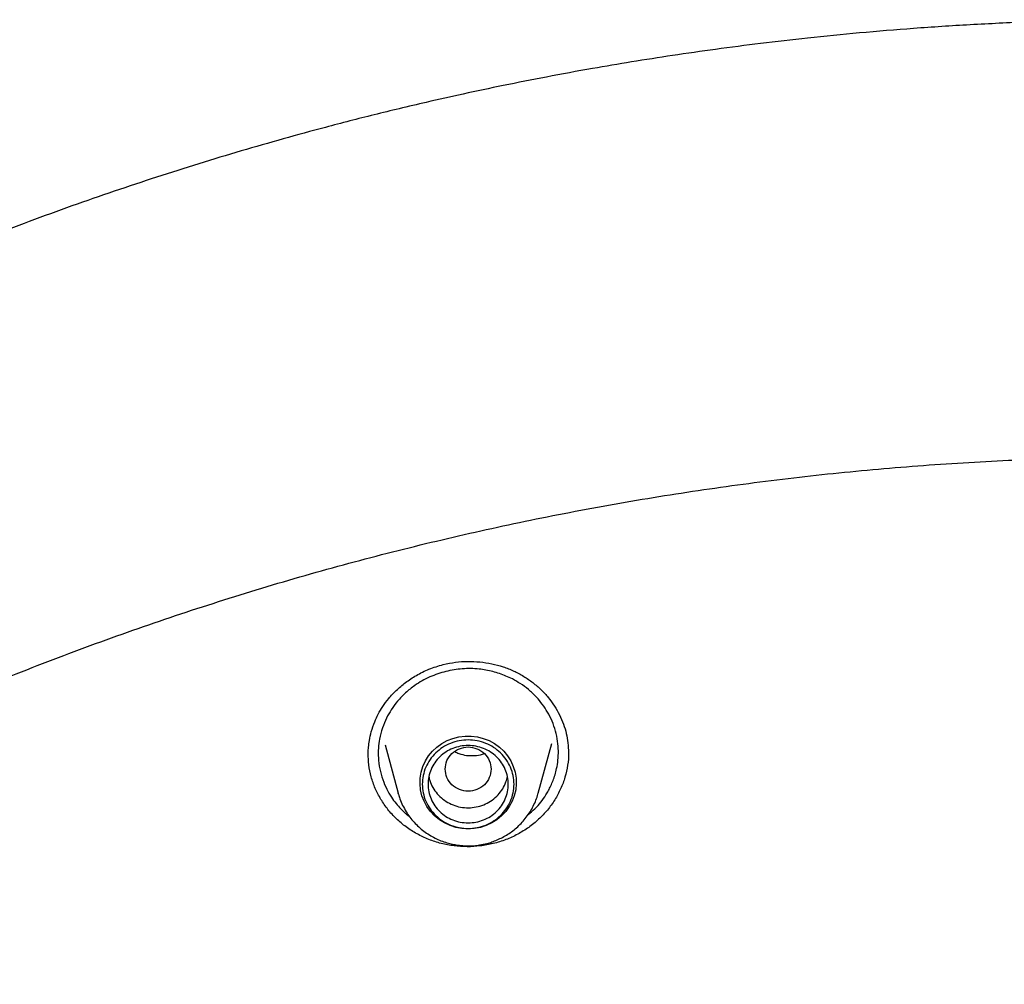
# Model space of a CAD drawing. Header units: millimetres. Extents: x 8 to 1762, y 12 to 2705.
# Tile 88 of 115: x 836 to 853, y 2340 to 2357. Entities that reach past the tile are written whole.
import ezdxf

# ---------------------------------------------------------------- set-up
doc = ezdxf.new("R2010")
doc.units = ezdxf.units.MM

msp = doc.modelspace()

# ---------------------------------------------------------------- linework, layer by layer
at = {"color": 7, "linetype": 'Continuous', "lineweight": 30}
for p, q in [((842.106, 2344.248), (842.334, 2343.407)), ((844.78, 2343.407), (845.014, 2344.273)), ((841.813, 2344.056), (841.813, 2344.065)), ((845.306, 2344.12), (845.307, 2344.102)), ((842.34, 2343.385), (842.334, 2343.407))]:
    msp.add_line(p, q, dxfattribs=at)
at = {"color": 7, "linetype": 'Continuous', "lineweight": 30, "flags": 128}
msp.add_lwpolyline([(843.557, 2342.781), (843.449, 2342.788), (843.344, 2342.808), (843.241, 2342.84), (843.144, 2342.886), (843.054, 2342.942), (842.972, 2343.009), (842.9, 2343.086), (842.838, 2343.171), (842.788, 2343.263), (842.751, 2343.361), (842.727, 2343.462), (842.717, 2343.565), (842.72, 2343.669), (842.737, 2343.771), (842.768, 2343.871), (842.812, 2343.966), (842.867, 2344.054), (842.935, 2344.135), (843.012, 2344.208), (843.098, 2344.27), (843.192, 2344.321), (843.292, 2344.36), (843.396, 2344.386), (843.503, 2344.399), (843.611, 2344.399), (843.717, 2344.386), (843.821, 2344.36), (843.921, 2344.321), (844.015, 2344.27), (844.101, 2344.208), (844.179, 2344.135), (844.246, 2344.054), (844.302, 2343.966), (844.345, 2343.871), (844.376, 2343.771), (844.393, 2343.669), (844.397, 2343.565), (844.386, 2343.462), (844.362, 2343.361), (844.325, 2343.263), (844.275, 2343.171), (844.214, 2343.086), (844.141, 2343.009), (844.059, 2342.942), (843.969, 2342.886), (843.872, 2342.84), (843.77, 2342.808), (843.664, 2342.788), (843.557, 2342.781)], dxfattribs=at)
at = {"color": 7, "linetype": 'Continuous', "lineweight": 30}
for points, knots in [([(855.494, 2356.893), (855.128, 2356.891), (854.408, 2356.887), (853.348, 2356.855), (852.326, 2356.807), (851.342, 2356.743), (850.397, 2356.665), (849.507, 2356.576), (848.67, 2356.48), (847.885, 2356.379), (847.134, 2356.271), (846.418, 2356.159), (845.684, 2356.035), (844.938, 2355.898), (844.187, 2355.749), (843.488, 2355.601), (842.883, 2355.466), (842.365, 2355.344), (841.92, 2355.235), (841.49, 2355.127), (840.715, 2354.924), (839.588, 2354.609), (838.113, 2354.152), (836.634, 2353.649), (835.154, 2353.098), (833.681, 2352.501), (832.242, 2351.869), (830.842, 2351.207), (829.48, 2350.517), (828.138, 2349.789), (826.819, 2349.026), (825.523, 2348.226), (824.25, 2347.392), (822.962, 2346.493), (821.66, 2345.529), (820.351, 2344.494), (819.075, 2343.421), (817.834, 2342.31), (816.667, 2341.197), (815.569, 2340.087), (814.539, 2338.984), (813.541, 2337.854), (812.578, 2336.696), (811.648, 2335.513), (810.754, 2334.304), (809.919, 2333.106), (809.141, 2331.922), (808.416, 2330.754), (807.724, 2329.568), (807.062, 2328.363), (806.429, 2327.134), (805.872, 2325.978), (805.384, 2324.899), (804.958, 2323.901), (804.55, 2322.886), (804.161, 2321.857), (803.823, 2320.901), (803.536, 2320.036), (803.298, 2319.279), (803.083, 2318.556), (802.889, 2317.868), (802.741, 2317.314), (802.632, 2316.886), (802.555, 2316.577), (802.482, 2316.277), (802.414, 2315.985), (802.347, 2315.694), (802.279, 2315.386), (802.203, 2315.038), (802.119, 2314.642), (802.029, 2314.196), (801.934, 2313.711), (801.838, 2313.186), (801.742, 2312.635), (801.649, 2312.059), (801.559, 2311.461), (801.479, 2310.876), (801.409, 2310.318), (801.351, 2309.815), (801.303, 2309.36), (801.265, 2308.965), (801.235, 2308.627), (801.21, 2308.329), (801.191, 2308.071), (801.175, 2307.853), (801.166, 2307.721), (801.162, 2307.661)], [0, 0, 0, 0, 0.013384, 0.026313, 0.038787, 0.050806, 0.06237, 0.073479, 0.083537, 0.093191, 0.10244, 0.111285, 0.119725, 0.129707, 0.139056, 0.147774, 0.15586, 0.16177, 0.16729, 0.172639, 0.178008, 0.196652, 0.215534, 0.234655, 0.254014, 0.27354, 0.293071, 0.311822, 0.330573, 0.349325, 0.368077, 0.386831, 0.405584, 0.424337, 0.444966, 0.465594, 0.486223, 0.506853, 0.527483, 0.546238, 0.564994, 0.583751, 0.602508, 0.621265, 0.640022, 0.65878, 0.675975, 0.693171, 0.710366, 0.727562, 0.744859, 0.762365, 0.775874, 0.789505, 0.803258, 0.817133, 0.831044, 0.841536, 0.851544, 0.861068, 0.870108, 0.878663, 0.882833, 0.886877, 0.890795, 0.894588, 0.898273, 0.902212, 0.906552, 0.911791, 0.917516, 0.923728, 0.930428, 0.937615, 0.944764, 0.952337, 0.960336, 0.96692, 0.973438, 0.979326, 0.984042, 0.988248, 0.991945, 0.995135, 0.997819, 1, 1, 1, 1]), ([(804.728, 2309.982), (804.779, 2310.202), (804.888, 2310.672), (805.07, 2311.386), (805.268, 2312.125), (805.479, 2312.861), (805.701, 2313.594), (805.935, 2314.323), (806.18, 2315.049), (806.437, 2315.771), (806.705, 2316.49), (806.985, 2317.204), (807.275, 2317.914), (807.577, 2318.62), (807.89, 2319.321), (808.214, 2320.018), (808.55, 2320.71), (808.896, 2321.397), (809.252, 2322.078), (809.62, 2322.754), (809.998, 2323.425), (810.387, 2324.09), (810.786, 2324.75), (811.196, 2325.403), (811.616, 2326.051), (812.046, 2326.692), (812.486, 2327.327), (812.937, 2327.955), (813.397, 2328.576), (813.867, 2329.191), (814.346, 2329.799), (814.835, 2330.399), (815.334, 2330.993), (815.842, 2331.579), (816.359, 2332.157), (816.885, 2332.728), (817.42, 2333.291), (817.964, 2333.846), (818.517, 2334.393), (819.078, 2334.932), (819.648, 2335.462), (820.226, 2335.984), (820.812, 2336.498), (821.407, 2337.003), (822.009, 2337.499), (822.619, 2337.986), (823.237, 2338.464), (823.862, 2338.933), (824.494, 2339.393), (825.134, 2339.844), (825.781, 2340.285), (826.434, 2340.716), (827.095, 2341.138), (827.762, 2341.55), (828.435, 2341.952), (829.115, 2342.345), (829.801, 2342.727), (830.493, 2343.099), (831.19, 2343.461), (831.894, 2343.813), (832.602, 2344.154), (833.316, 2344.485), (834.036, 2344.805), (834.76, 2345.115), (835.489, 2345.414), (836.222, 2345.703), (836.961, 2345.98), (837.703, 2346.247), (838.45, 2346.502), (839.2, 2346.747), (839.954, 2346.981), (840.712, 2347.204), (841.474, 2347.415), (842.238, 2347.615), (843.006, 2347.804), (843.776, 2347.982), (844.55, 2348.148), (845.326, 2348.303), (846.104, 2348.447), (846.884, 2348.579), (847.667, 2348.7), (848.451, 2348.809), (849.237, 2348.907), (850.024, 2348.993), (850.812, 2349.067), (851.602, 2349.13), (852.393, 2349.181), (853.184, 2349.221), (853.976, 2349.249), (854.768, 2349.266), (855.56, 2349.271), (856.353, 2349.264), (857.145, 2349.245), (857.936, 2349.215), (858.728, 2349.174), (859.518, 2349.12), (860.307, 2349.055), (861.096, 2348.979), (861.883, 2348.891), (862.668, 2348.791), (863.452, 2348.68), (864.234, 2348.558), (865.014, 2348.424), (865.792, 2348.278), (866.568, 2348.121), (867.341, 2347.953), (868.111, 2347.773), (868.878, 2347.582), (869.642, 2347.38), (870.403, 2347.167), (871.16, 2346.943), (871.914, 2346.707), (872.664, 2346.46), (873.409, 2346.203), (874.151, 2345.934), (874.889, 2345.655), (875.621, 2345.365), (876.35, 2345.064), (877.073, 2344.752), (877.791, 2344.43), (878.505, 2344.098), (879.212, 2343.755), (879.915, 2343.401), (880.611, 2343.037), (881.302, 2342.664), (881.987, 2342.28), (882.666, 2341.886), (883.338, 2341.482), (884.004, 2341.068), (884.663, 2340.645), (885.316, 2340.211), (885.961, 2339.769), (886.6, 2339.317), (887.231, 2338.855), (887.855, 2338.385), (888.471, 2337.905), (889.08, 2337.416), (889.681, 2336.919), (890.274, 2336.413), (890.859, 2335.898), (891.435, 2335.374), (892.004, 2334.842), (892.564, 2334.302), (893.115, 2333.754), (893.657, 2333.197), (894.191, 2332.633), (894.716, 2332.061), (895.231, 2331.481), (895.738, 2330.894), (896.235, 2330.299), (896.722, 2329.698), (897.2, 2329.089), (897.668, 2328.473), (898.127, 2327.85), (898.575, 2327.221), (899.014, 2326.585), (899.442, 2325.943), (899.861, 2325.295), (900.269, 2324.64), (900.666, 2323.98), (901.053, 2323.314), (901.43, 2322.642), (901.795, 2321.965), (902.15, 2321.282), (902.495, 2320.595), (902.828, 2319.902), (903.15, 2319.205), (903.461, 2318.502), (903.762, 2317.796), (904.05, 2317.085), (904.328, 2316.37), (904.594, 2315.651), (904.849, 2314.928), (905.092, 2314.202), (905.324, 2313.472), (905.545, 2312.738), (905.753, 2312.002), (905.95, 2311.262), (906.135, 2310.52), (906.257, 2310.008), (906.314, 2309.743), (906.317, 2309.727)], [0, 0, 0, 0, 0.004998, 0.010618, 0.016239, 0.021859, 0.02748, 0.0331, 0.03872, 0.044341, 0.049961, 0.055581, 0.061202, 0.066822, 0.072442, 0.078062, 0.083683, 0.089303, 0.094923, 0.100543, 0.106163, 0.111783, 0.117403, 0.123023, 0.128643, 0.134263, 0.139883, 0.145503, 0.151123, 0.156743, 0.162363, 0.167983, 0.173602, 0.179222, 0.184842, 0.190462, 0.196081, 0.201701, 0.20732, 0.21294, 0.21856, 0.224179, 0.229799, 0.235418, 0.241038, 0.246657, 0.252276, 0.257896, 0.263515, 0.269134, 0.274754, 0.280373, 0.285992, 0.291612, 0.297231, 0.30285, 0.308469, 0.314088, 0.319707, 0.325326, 0.330946, 0.336565, 0.342184, 0.347803, 0.353422, 0.359041, 0.36466, 0.370279, 0.375898, 0.381517, 0.387136, 0.392754, 0.398373, 0.403992, 0.409611, 0.41523, 0.420849, 0.426468, 0.432087, 0.437705, 0.443324, 0.448943, 0.454562, 0.460181, 0.465799, 0.471418, 0.477037, 0.482656, 0.488275, 0.493893, 0.499512, 0.505131, 0.51075, 0.516369, 0.521987, 0.527606, 0.533225, 0.538844, 0.544462, 0.550081, 0.5557, 0.561319, 0.566938, 0.572556, 0.578175, 0.583794, 0.589413, 0.595032, 0.600651, 0.60627, 0.611888, 0.617507, 0.623126, 0.628745, 0.634364, 0.639983, 0.645602, 0.651221, 0.65684, 0.662459, 0.668078, 0.673697, 0.679316, 0.684935, 0.690554, 0.696173, 0.701792, 0.707411, 0.713031, 0.71865, 0.724269, 0.729888, 0.735507, 0.741127, 0.746746, 0.752365, 0.757985, 0.763604, 0.769223, 0.774843, 0.780462, 0.786082, 0.791701, 0.797321, 0.80294, 0.80856, 0.81418, 0.819799, 0.825419, 0.831039, 0.836658, 0.842278, 0.847898, 0.853518, 0.859137, 0.864757, 0.870377, 0.875997, 0.881617, 0.887237, 0.892857, 0.898477, 0.904097, 0.909717, 0.915337, 0.920957, 0.926578, 0.932198, 0.937818, 0.943438, 0.949058, 0.954679, 0.960299, 0.965919, 0.97154, 0.97716, 0.98278, 0.988401, 0.994021, 0.999642, 1, 1, 1, 1]), ([(843.122, 2345.648), (843.193, 2345.663), (843.334, 2345.693), (843.55, 2345.706), (843.761, 2345.697), (843.968, 2345.665), (844.166, 2345.612), (844.353, 2345.538), (844.528, 2345.445), (844.688, 2345.335), (844.831, 2345.211), (844.957, 2345.074), (845.064, 2344.927), (845.153, 2344.772), (845.223, 2344.612), (845.272, 2344.448), (845.302, 2344.281), (845.306, 2344.169), (845.308, 2344.113)], [0, 0, 0, 0, 0.068014, 0.1350426, 0.201233, 0.2666596, 0.3313662, 0.3954035, 0.4588427, 0.5216366, 0.5838144, 0.6453683, 0.7062475, 0.7663931, 0.8257696, 0.8843984, 0.9424558, 1, 1, 1, 1]), ([(841.811, 2344.052), (841.811, 2344.061), (841.811, 2344.082), (841.813, 2344.134), (841.818, 2344.217), (841.834, 2344.336), (841.867, 2344.486), (841.919, 2344.638), (841.987, 2344.786), (842.067, 2344.922), (842.172, 2345.063), (842.304, 2345.203), (842.464, 2345.339), (842.655, 2345.465), (842.875, 2345.575), (843.038, 2345.623), (843.122, 2345.648)], [0, 0, 0, 0, 0.013027, 0.032614, 0.074358, 0.130957, 0.202356, 0.288391, 0.353778, 0.425514, 0.504026, 0.589569, 0.682117, 0.781518, 0.887535, 1, 1, 1, 1]), ([(843.169, 2345.528), (843.074, 2345.499), (842.881, 2345.441), (842.648, 2345.305), (842.462, 2345.158), (842.325, 2345.015), (842.215, 2344.865), (842.127, 2344.71), (842.056, 2344.538), (842.01, 2344.362), (841.988, 2344.186), (841.987, 2344.013), (842.011, 2343.828), (842.061, 2343.646), (842.131, 2343.481), (842.211, 2343.342), (842.294, 2343.228), (842.367, 2343.145), (842.426, 2343.085), (842.471, 2343.044), (842.508, 2343.012), (842.53, 2342.995), (842.539, 2342.988)], [0, 0, 0, 0, 0.086727, 0.175785, 0.236542, 0.298388, 0.353651, 0.405506, 0.462577, 0.524883, 0.57508, 0.628244, 0.687438, 0.74934, 0.80504, 0.854516, 0.897752, 0.93473, 0.955901, 0.974282, 0.990227, 1, 1, 1, 1]), ([(844.606, 2343.033), (844.645, 2343.065), (844.767, 2343.162), (844.876, 2343.311), (844.959, 2343.451), (845.001, 2343.534), (845.04, 2343.626), (845.074, 2343.726), (845.105, 2343.845), (845.127, 2343.984), (845.134, 2344.144), (845.121, 2344.314), (845.085, 2344.489), (845.026, 2344.66), (844.947, 2344.817), (844.855, 2344.956), (844.744, 2345.089), (844.615, 2345.21), (844.473, 2345.315), (844.34, 2345.392), (844.218, 2345.449), (844.103, 2345.492), (843.986, 2345.527), (843.868, 2345.553), (843.691, 2345.577), (843.455, 2345.584), (843.263, 2345.546), (843.169, 2345.528)], [0, 0, 0, 0, 0.037315, 0.114063, 0.135872, 0.159413, 0.184684, 0.211684, 0.240408, 0.278728, 0.319731, 0.363408, 0.409752, 0.457208, 0.501968, 0.544038, 0.583428, 0.631775, 0.67539, 0.714285, 0.744204, 0.773819, 0.803133, 0.832149, 0.86087, 0.931317, 1, 1, 1, 1]), ([(843.557, 2344.21), (843.504, 2344.204), (843.4, 2344.192), (843.266, 2344.103), (843.178, 2343.976), (843.146, 2343.824), (843.178, 2343.673), (843.266, 2343.544), (843.4, 2343.46), (843.557, 2343.428), (843.713, 2343.46), (843.847, 2343.544), (843.935, 2343.673), (843.967, 2343.824), (843.935, 2343.976), (843.847, 2344.103), (843.713, 2344.192), (843.609, 2344.204), (843.557, 2344.21)], [0, 0, 0, 0, 0.0625, 0.125, 0.1875, 0.25, 0.3125, 0.375, 0.4375, 0.5, 0.5625, 0.625, 0.6875, 0.75, 0.8125, 0.875, 0.9375, 1, 1, 1, 1]), ([(843.995, 2342.525), (843.92, 2342.509), (843.769, 2342.478), (843.539, 2342.467), (843.31, 2342.481), (843.085, 2342.524), (842.868, 2342.594), (842.663, 2342.691), (842.473, 2342.812), (842.302, 2342.955), (842.154, 2343.117), (842.03, 2343.295), (841.931, 2343.487), (841.86, 2343.69), (841.817, 2343.894), (841.814, 2344.03), (841.812, 2344.095)], [0, 0, 0, 0, 0.0724212, 0.1443217, 0.2159855, 0.2876527, 0.3595574, 0.4319663, 0.5043843, 0.5763083, 0.6479688, 0.7195369, 0.7911672, 0.8630405, 0.9349764, 1, 1, 1, 1]), ([(843.326, 2344.13), (843.349, 2344.118), (843.412, 2344.086), (843.529, 2344.06), (843.667, 2344.057), (843.775, 2344.066), (843.828, 2344.092), (843.838, 2344.098)], [0, 0, 0, 0, 0.148421, 0.408271, 0.667315, 0.932325, 1, 1, 1, 1]), ([(845.308, 2344.126), (845.308, 2344.119), (845.313, 2344.041), (845.294, 2343.892), (845.251, 2343.682), (845.175, 2343.479), (845.072, 2343.286), (844.943, 2343.108), (844.79, 2342.947), (844.616, 2342.805), (844.424, 2342.686), (844.217, 2342.589), (844.069, 2342.546), (843.995, 2342.525)], [0, 0, 0, 0, 0.009456, 0.108318, 0.207154, 0.306029, 0.405087, 0.504105, 0.602888, 0.701658, 0.800606, 0.899949, 1, 1, 1, 1]), ([(842.872, 2343.699), (842.874, 2343.685), (842.882, 2343.627), (842.923, 2343.531), (842.993, 2343.417), (843.087, 2343.319), (843.198, 2343.24), (843.323, 2343.184), (843.457, 2343.152), (843.596, 2343.145), (843.686, 2343.162), (843.731, 2343.171)], [0, 0, 0, 0, 0.03879, 0.158941, 0.279092, 0.399244, 0.519395, 0.639546, 0.759697, 0.879849, 1, 1, 1, 1]), ([(843.731, 2343.171), (843.774, 2343.184), (843.862, 2343.211), (843.98, 2343.282), (844.082, 2343.371), (844.163, 2343.479), (844.218, 2343.589), (844.235, 2343.665), (844.242, 2343.698)], [0, 0, 0, 0, 0.173751, 0.347501, 0.521252, 0.695003, 0.868753, 1, 1, 1, 1]), ([(842.341, 2343.385), (842.349, 2343.359), (842.368, 2343.293), (842.412, 2343.191), (842.472, 2343.083), (842.539, 2342.984), (842.613, 2342.896), (842.695, 2342.815), (842.784, 2342.741), (842.879, 2342.676), (842.978, 2342.621), (843.081, 2342.575), (843.184, 2342.539), (843.278, 2342.515), (843.362, 2342.5), (843.452, 2342.489), (843.516, 2342.487), (843.557, 2342.486)], [0, 0, 0, 0, 0.0496429, 0.1278262, 0.2071241, 0.2783196, 0.3494978, 0.420611, 0.4915936, 0.5623337, 0.632628, 0.702066, 0.7696679, 0.8323369, 0.8815351, 0.9259885, 1, 1, 1, 1]), ([(843.557, 2342.486), (843.599, 2342.487), (843.658, 2342.488), (843.745, 2342.499), (843.819, 2342.512), (843.907, 2342.533), (843.997, 2342.562), (844.09, 2342.6), (844.182, 2342.646), (844.273, 2342.701), (844.36, 2342.765), (844.443, 2342.838), (844.52, 2342.918), (844.59, 2343.007), (844.653, 2343.102), (844.707, 2343.204), (844.751, 2343.308), (844.771, 2343.379), (844.781, 2343.413)], [0, 0, 0, 0, 0.0757087, 0.1067733, 0.1583285, 0.2120176, 0.2697457, 0.3301403, 0.3926487, 0.4568324, 0.5223824, 0.589074, 0.6567432, 0.7252705, 0.7945704, 0.8645845, 0.9352763, 1, 1, 1, 1])]:
    msp.add_open_spline(points, degree=3, knots=knots, dxfattribs=at)
for points in [[(844.357, 2343.561), (844.354, 2343.511), (844.348, 2343.41), (844.3, 2343.265), (844.226, 2343.13), (844.126, 2343.013), (844.004, 2342.916), (843.865, 2342.845), (843.714, 2342.8), (843.557, 2342.786), (843.4, 2342.8), (843.249, 2342.845), (843.109, 2342.916), (842.987, 2343.013), (842.887, 2343.13), (842.813, 2343.265), (842.767, 2343.41), (842.752, 2343.561), (842.767, 2343.713), (842.813, 2343.858), (842.887, 2343.993), (842.987, 2344.11), (843.109, 2344.207), (843.249, 2344.278), (843.4, 2344.322), (843.557, 2344.337), (843.714, 2344.322), (843.865, 2344.278), (844.004, 2344.207), (844.126, 2344.11), (844.226, 2343.993), (844.3, 2343.858), (844.348, 2343.713), (844.354, 2343.612), (844.357, 2343.561)], [(843.557, 2342.887), (843.511, 2342.889), (843.419, 2342.894), (843.287, 2342.935), (843.165, 2342.997), (843.059, 2343.081), (842.971, 2343.184), (842.906, 2343.302), (842.866, 2343.429), (842.852, 2343.561), (842.866, 2343.694), (842.906, 2343.821), (842.971, 2343.939), (843.059, 2344.042), (843.165, 2344.126), (843.287, 2344.189), (843.419, 2344.227), (843.557, 2344.24), (843.694, 2344.227), (843.826, 2344.189), (843.948, 2344.126), (844.055, 2344.042), (844.142, 2343.939), (844.208, 2343.821), (844.248, 2343.694), (844.261, 2343.561), (844.248, 2343.429), (844.208, 2343.302), (844.142, 2343.184), (844.055, 2343.081), (843.948, 2342.997), (843.826, 2342.935), (843.694, 2342.894), (843.602, 2342.889), (843.557, 2342.887)]]:
    msp.add_open_spline(points, degree=3, dxfattribs=at)

doc.saveas('drawing.dxf')
